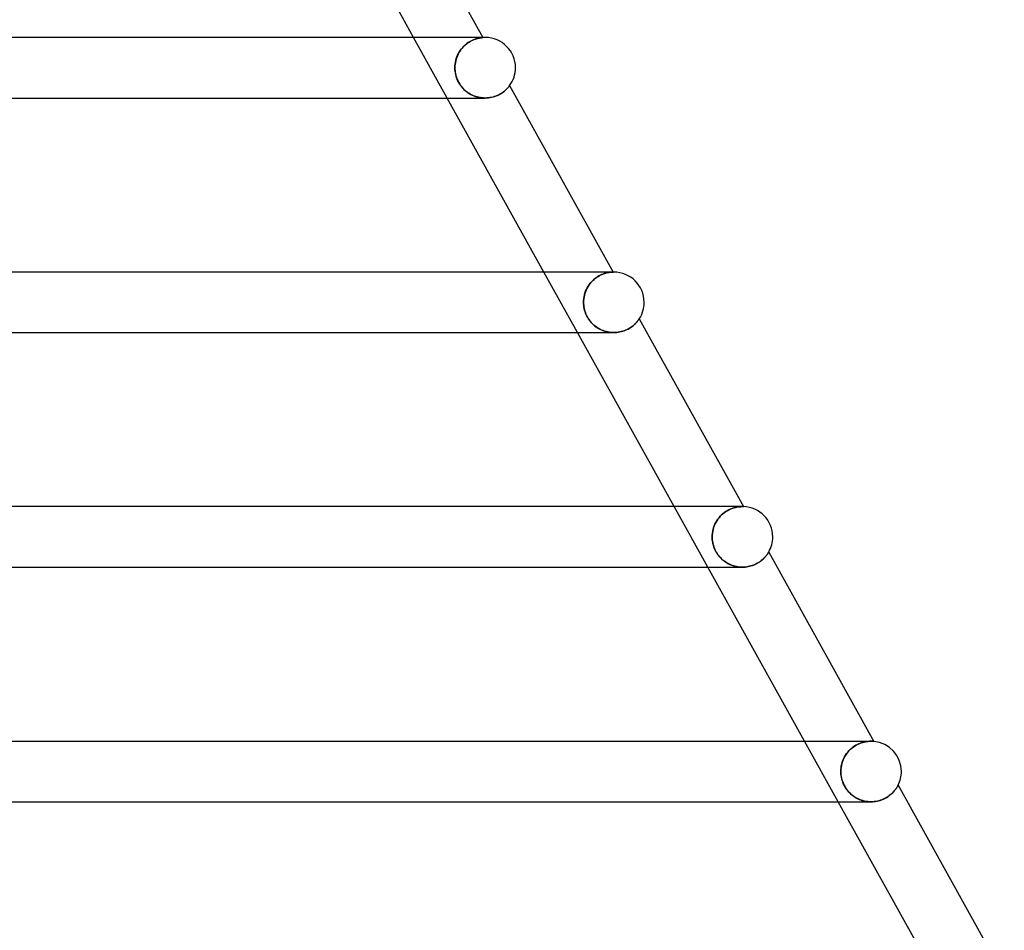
# Model space of a CAD drawing. Header units: millimetres. Extents: x -485 to 485, y -2 to 310.
# Tile 81 of 82: x 313 to 378, y 116 to 176. Entities that reach past the tile are written whole.
import ezdxf

# ---------------------------------------------------------------- set-up
doc = ezdxf.new("R2010")
doc.units = ezdxf.units.MM
doc.layers.add('HIDDEN', color=7, linetype='Continuous')
doc.layers.add('THICK', color=7, linetype='Continuous')

msp = doc.modelspace()

# ---------------------------------------------------------------- linework, layer by layer
at = {"layer": 'HIDDEN'}
for p, q in [((340.99, 170.5), (338.768, 174.5)), ((342.77, 174.363), (342.847, 174.391)), ((342.872, 174.4), (342.796, 174.373)), ((342.847, 174.391), (342.92, 174.415)), ((342.945, 174.422), (342.872, 174.4)), ((342.92, 174.415), (342.989, 174.434)), ((343.013, 174.44), (342.945, 174.422)), ((342.989, 174.434), (343.053, 174.45)), ((343.076, 174.455), (343.013, 174.44)), ((343.053, 174.45), (343.111, 174.462)), ((343.133, 174.466), (343.076, 174.455)), ((343.111, 174.462), (343.164, 174.472)), ((343.185, 174.475), (343.133, 174.466)), ((343.164, 174.472), (343.211, 174.479)), ((343.23, 174.482), (343.185, 174.475)), ((343.211, 174.479), (343.252, 174.485)), ((343.269, 174.487), (343.23, 174.482)), ((343.252, 174.485), (343.286, 174.489)), ((343.302, 174.49), (343.269, 174.487)), ((343.286, 174.489), (343.312, 174.491)), ((343.326, 174.493), (343.302, 174.49)), ((343.312, 174.491), (343.331, 174.493)), ((343.341, 174.494), (343.326, 174.493)), ((343.331, 174.493), (343.343, 174.494)), ((343.347, 174.494), (343.341, 174.494)), ((343.343, 174.5), (343.347, 174.494)), ((343.343, 174.494), (343.347, 174.494)), ((341.861, 173.654), (341.933, 173.75)), ((341.967, 173.791), (341.894, 173.7)), ((341.933, 173.75), (342.011, 173.841)), ((342.044, 173.877), (341.967, 173.791)), ((342.011, 173.841), (342.092, 173.925)), ((342.125, 173.957), (342.044, 173.877)), ((342.092, 173.925), (342.175, 174.003)), ((342.207, 174.03), (342.125, 173.957)), ((342.175, 174.003), (342.261, 174.074)), ((342.292, 174.098), (342.207, 174.03)), ((342.261, 174.074), (342.348, 174.138)), ((342.379, 174.159), (342.292, 174.098)), ((342.348, 174.138), (342.435, 174.196)), ((342.465, 174.214), (342.379, 174.159)), ((342.435, 174.196), (342.522, 174.247)), ((342.551, 174.262), (342.465, 174.214)), ((342.522, 174.247), (342.607, 174.291)), ((342.635, 174.305), (342.551, 174.262)), ((342.607, 174.291), (342.69, 174.33)), ((342.717, 174.341), (342.635, 174.305)), ((342.69, 174.33), (342.77, 174.363)), ((342.796, 174.373), (342.717, 174.341)), ((341.578, 173.074), (341.548, 172.961)), ((341.555, 172.989), (341.589, 173.107)), ((341.615, 173.185), (341.578, 173.074)), ((341.589, 173.107), (341.629, 173.223)), ((341.659, 173.294), (341.615, 173.185)), ((341.629, 173.223), (341.677, 173.336)), ((341.708, 173.401), (341.659, 173.294)), ((341.677, 173.336), (341.732, 173.446)), ((341.765, 173.505), (341.708, 173.401)), ((341.732, 173.446), (341.794, 173.553)), ((341.827, 173.604), (341.765, 173.505)), ((341.794, 173.553), (341.861, 173.654)), ((341.894, 173.7), (341.827, 173.604)), ((341.495, 172.5), (341.498, 172.623)), ((341.498, 172.616), (341.495, 172.5)), ((341.498, 172.387), (341.495, 172.5)), ((341.495, 172.5), (341.497, 172.403)), ((341.498, 172.623), (341.51, 172.746)), ((341.508, 172.732), (341.498, 172.616)), ((341.525, 172.847), (341.508, 172.732)), ((341.51, 172.746), (341.529, 172.868)), ((341.548, 172.961), (341.525, 172.847)), ((341.529, 172.868), (341.555, 172.989)), ((341.497, 172.403), (341.504, 172.306)), ((341.508, 172.275), (341.498, 172.387)), ((341.504, 172.306), (341.516, 172.209)), ((341.524, 172.162), (341.508, 172.275)), ((341.516, 172.209), (341.533, 172.113)), ((341.546, 172.05), (341.524, 172.162)), ((341.533, 172.113), (341.555, 172.015)), ((341.575, 171.94), (341.546, 172.05)), ((341.555, 172.015), (341.582, 171.916)), ((341.61, 171.832), (341.575, 171.94)), ((341.582, 171.916), (341.615, 171.817)), ((341.651, 171.725), (341.61, 171.832)), ((341.615, 171.817), (341.655, 171.717)), ((341.699, 171.621), (341.651, 171.725)), ((341.655, 171.717), (341.7, 171.618)), ((341.752, 171.519), (341.699, 171.621)), ((341.7, 171.618), (341.752, 171.519)), ((341.812, 171.419), (341.752, 171.519)), ((341.752, 171.519), (341.811, 171.421)), ((341.811, 171.421), (341.874, 171.328)), ((341.877, 171.325), (341.812, 171.419)), ((341.874, 171.328), (341.943, 171.239)), ((341.945, 171.236), (341.877, 171.325)), ((341.943, 171.239), (342.016, 171.154)), ((342.017, 171.153), (341.945, 171.236)), ((342.016, 171.154), (342.093, 171.073)), ((342.092, 171.075), (342.017, 171.153)), ((344.934, 171.107), (344.97, 171.146)), ((344.97, 171.146), (345.003, 171.181)), ((345.003, 171.181), (345.031, 171.214)), ((345.031, 171.214), (345.055, 171.243)), ((345.055, 171.243), (345.075, 171.268)), ((345.075, 171.268), (345.091, 171.288)), ((345.091, 171.288), (345.103, 171.304)), ((345.103, 171.304), (345.11, 171.313)), ((345.11, 171.313), (345.112, 171.316)), ((342.169, 171.002), (342.092, 171.075)), ((342.093, 171.073), (342.175, 170.997)), ((342.249, 170.935), (342.169, 171.002)), ((342.175, 170.997), (342.261, 170.926)), ((342.331, 170.873), (342.249, 170.935)), ((342.261, 170.926), (342.35, 170.86)), ((342.416, 170.816), (342.331, 170.873)), ((342.35, 170.86), (342.443, 170.799)), ((342.504, 170.763), (342.416, 170.816)), ((342.443, 170.799), (342.538, 170.743)), ((342.594, 170.714), (342.504, 170.763)), ((342.538, 170.743), (342.637, 170.693)), ((342.687, 170.67), (342.594, 170.714)), ((342.637, 170.693), (342.738, 170.649)), ((342.782, 170.631), (342.687, 170.67)), ((342.738, 170.649), (342.841, 170.61)), ((342.879, 170.597), (342.782, 170.631)), ((342.841, 170.61), (342.947, 170.576)), ((342.979, 170.568), (342.879, 170.597)), ((342.947, 170.576), (343.054, 170.549)), ((343.079, 170.543), (342.979, 170.568)), ((343.054, 170.549), (343.162, 170.528)), ((343.181, 170.525), (343.079, 170.543)), ((343.162, 170.528), (343.271, 170.512)), ((343.284, 170.511), (343.181, 170.525)), ((343.271, 170.512), (343.381, 170.503)), ((343.388, 170.503), (343.284, 170.511)), ((343.381, 170.503), (343.491, 170.5)), ((343.493, 170.5), (343.388, 170.503)), ((343.491, 170.5), (343.602, 170.503)), ((343.602, 170.503), (343.711, 170.512)), ((343.711, 170.512), (343.818, 170.526)), ((343.818, 170.526), (343.924, 170.547)), ((343.924, 170.547), (344.025, 170.572)), ((344.025, 170.572), (344.123, 170.601)), ((344.123, 170.601), (344.217, 170.635)), ((344.217, 170.635), (344.306, 170.672)), ((344.306, 170.672), (344.392, 170.712)), ((344.392, 170.712), (344.472, 170.754)), ((344.472, 170.754), (344.547, 170.798)), ((344.547, 170.798), (344.617, 170.843)), ((344.617, 170.843), (344.682, 170.889)), ((344.682, 170.889), (344.743, 170.935)), ((344.743, 170.935), (344.798, 170.98)), ((344.798, 170.98), (344.848, 171.024)), ((344.848, 171.024), (344.893, 171.067)), ((344.893, 171.067), (344.934, 171.107)), ((349.601, 155), (347.379, 159)), ((350.962, 158.712), (351.052, 158.763)), ((351.102, 158.789), (351.012, 158.741)), ((351.052, 158.763), (351.142, 158.808)), ((351.191, 158.831), (351.102, 158.789)), ((351.142, 158.808), (351.229, 158.847)), ((351.278, 158.866), (351.191, 158.831)), ((351.229, 158.847), (351.314, 158.88)), ((351.363, 158.897), (351.278, 158.866)), ((351.314, 158.88), (351.395, 158.907)), ((351.444, 158.922), (351.363, 158.897)), ((351.395, 158.907), (351.473, 158.93)), ((351.521, 158.942), (351.444, 158.922)), ((351.473, 158.93), (351.547, 158.948)), ((351.593, 158.959), (351.521, 158.942)), ((351.547, 158.948), (351.615, 158.963)), ((351.661, 158.971), (351.593, 158.959)), ((351.615, 158.963), (351.679, 158.974)), ((351.723, 158.981), (351.661, 158.971)), ((351.679, 158.974), (351.737, 158.983)), ((351.778, 158.988), (351.723, 158.981)), ((351.737, 158.983), (351.789, 158.989)), ((351.827, 158.993), (351.778, 158.988)), ((351.789, 158.989), (351.835, 158.993)), ((351.87, 158.996), (351.827, 158.993)), ((351.835, 158.993), (351.875, 158.996)), ((351.905, 158.998), (351.87, 158.996)), ((351.875, 158.996), (351.908, 158.998)), ((351.955, 159), (351.894, 159)), ((351.932, 158.999), (351.905, 158.998)), ((351.908, 158.998), (351.933, 158.999)), ((351.949, 158.999), (351.932, 158.999)), ((351.933, 158.999), (351.949, 158.999)), ((351.949, 158.999), (351.955, 158.999)), ((351.955, 158.999), (351.949, 158.999)), ((350.34, 158.124), (350.275, 158.022)), ((350.3, 158.062), (350.369, 158.165)), ((350.411, 158.221), (350.34, 158.124)), ((350.369, 158.165), (350.443, 158.262)), ((350.487, 158.314), (350.411, 158.221)), ((350.443, 158.262), (350.523, 158.354)), ((350.568, 158.401), (350.487, 158.314)), ((350.523, 158.354), (350.606, 158.439)), ((350.652, 158.482), (350.568, 158.401)), ((350.606, 158.439), (350.693, 158.518)), ((350.74, 158.557), (350.652, 158.482)), ((350.693, 158.518), (350.782, 158.59)), ((350.829, 158.625), (350.74, 158.557)), ((350.782, 158.59), (350.871, 158.654)), ((350.92, 158.686), (350.829, 158.625)), ((350.871, 158.654), (350.962, 158.712)), ((351.012, 158.741), (350.92, 158.686)), ((350.05, 157.469), (350.026, 157.353)), ((350.029, 157.371), (350.056, 157.492)), ((350.082, 157.584), (350.05, 157.469)), ((350.056, 157.492), (350.09, 157.612)), ((350.12, 157.697), (350.082, 157.584)), ((350.09, 157.612), (350.132, 157.729)), ((350.165, 157.808), (350.12, 157.697)), ((350.132, 157.729), (350.181, 157.844)), ((350.217, 157.917), (350.165, 157.808)), ((350.181, 157.844), (350.237, 157.955)), ((350.275, 158.022), (350.217, 157.917)), ((350.237, 157.955), (350.3, 158.062)), ((349.995, 157), (349.999, 157.124)), ((349.998, 157.118), (349.995, 157)), ((349.998, 156.896), (349.995, 157)), ((349.995, 157), (349.997, 156.904)), ((349.997, 156.904), (350.004, 156.807)), ((350.009, 157.236), (349.998, 157.118)), ((350.006, 156.791), (349.998, 156.896)), ((349.999, 157.124), (350.01, 157.248)), ((350.026, 157.353), (350.009, 157.236)), ((350.01, 157.248), (350.029, 157.371)), ((350.004, 156.807), (350.016, 156.71)), ((350.02, 156.687), (350.006, 156.791)), ((350.016, 156.71), (350.033, 156.612)), ((350.039, 156.584), (350.02, 156.687)), ((350.033, 156.612), (350.056, 156.513)), ((350.064, 156.481), (350.039, 156.584)), ((350.056, 156.513), (350.083, 156.414)), ((350.094, 156.379), (350.064, 156.481)), ((350.083, 156.414), (350.117, 156.314)), ((350.13, 156.279), (350.094, 156.379)), ((350.117, 156.314), (350.156, 156.215)), ((350.171, 156.18), (350.13, 156.279)), ((350.156, 156.215), (350.201, 156.116)), ((350.218, 156.084), (350.171, 156.18)), ((350.201, 156.116), (350.252, 156.02)), ((350.269, 155.991), (350.218, 156.084)), ((350.252, 156.02), (350.307, 155.928)), ((350.325, 155.9), (350.269, 155.991)), ((350.307, 155.928), (350.367, 155.839)), ((350.386, 155.812), (350.325, 155.9)), ((350.367, 155.839), (350.431, 155.754)), ((350.452, 155.728), (350.386, 155.812)), ((350.431, 155.754), (350.5, 155.672)), ((350.523, 155.647), (350.452, 155.728)), ((350.5, 155.672), (350.573, 155.594)), ((350.597, 155.57), (350.523, 155.647)), ((350.573, 155.594), (350.65, 155.52)), ((350.674, 155.499), (350.597, 155.57)), ((350.65, 155.52), (350.73, 155.451)), ((353.32, 155.5), (353.37, 155.545)), ((353.37, 155.545), (353.415, 155.588)), ((353.415, 155.588), (353.456, 155.631)), ((353.456, 155.631), (353.494, 155.672)), ((353.494, 155.672), (353.527, 155.71)), ((353.527, 155.71), (353.557, 155.746)), ((353.557, 155.746), (353.584, 155.78)), ((353.584, 155.78), (353.608, 155.811)), ((353.608, 155.811), (353.628, 155.838)), ((353.628, 155.838), (353.644, 155.861)), ((353.644, 155.861), (353.657, 155.88)), ((353.657, 155.88), (353.666, 155.894)), ((353.666, 155.894), (353.672, 155.902)), ((353.672, 155.902), (353.674, 155.905)), ((350.754, 155.432), (350.674, 155.499)), ((350.73, 155.451), (350.814, 155.386)), ((350.837, 155.37), (350.754, 155.432)), ((350.814, 155.386), (350.901, 155.326)), ((350.922, 155.312), (350.837, 155.37)), ((350.901, 155.326), (350.991, 155.27)), ((351.01, 155.26), (350.922, 155.312)), ((350.991, 155.27), (351.083, 155.22)), ((351.099, 155.212), (351.01, 155.26)), ((351.083, 155.22), (351.178, 155.174)), ((351.191, 155.168), (351.099, 155.212)), ((351.178, 155.174), (351.275, 155.134)), ((351.286, 155.13), (351.191, 155.168)), ((351.275, 155.134), (351.374, 155.099)), ((351.382, 155.096), (351.286, 155.13)), ((351.374, 155.099), (351.475, 155.069)), ((351.481, 155.067), (351.382, 155.096)), ((351.475, 155.069), (351.577, 155.044)), ((351.581, 155.043), (351.481, 155.067)), ((351.577, 155.044), (351.68, 155.025)), ((351.683, 155.024), (351.581, 155.043)), ((351.68, 155.025), (351.784, 155.011)), ((351.785, 155.011), (351.683, 155.024)), ((351.784, 155.011), (351.889, 155.003)), ((351.889, 155.003), (351.785, 155.011)), ((351.992, 155), (351.889, 155.003)), ((351.889, 155.003), (351.994, 155)), ((351.994, 155), (352.098, 155.003)), ((351.994, 155), (351.994, 155)), ((352.098, 155.003), (352.2, 155.011)), ((352.2, 155.011), (352.302, 155.024)), ((352.302, 155.024), (352.401, 155.042)), ((352.401, 155.042), (352.498, 155.064)), ((352.498, 155.064), (352.592, 155.091)), ((352.592, 155.091), (352.683, 155.122)), ((352.683, 155.122), (352.771, 155.156)), ((352.771, 155.156), (352.854, 155.194)), ((352.854, 155.194), (352.934, 155.234)), ((352.934, 155.234), (353.009, 155.275)), ((353.009, 155.275), (353.079, 155.319)), ((353.079, 155.319), (353.146, 155.363)), ((353.146, 155.363), (353.208, 155.409)), ((353.208, 155.409), (353.266, 155.454)), ((353.266, 155.454), (353.32, 155.5)), ((358.212, 139.5), (355.99, 143.5)), ((359.396, 143.5), (358.894, 143.5)), ((359.3, 143.104), (359.395, 143.17)), ((359.396, 143.171), (359.302, 143.105)), ((359.395, 143.17), (359.492, 143.23)), ((359.808, 143.5), (359.396, 143.5)), ((359.492, 143.23), (359.396, 143.171)), ((359.492, 143.23), (359.589, 143.282)), ((359.588, 143.282), (359.492, 143.23)), ((359.683, 143.327), (359.588, 143.282)), ((359.589, 143.282), (359.684, 143.328)), ((359.776, 143.366), (359.683, 143.327)), ((359.684, 143.328), (359.778, 143.367)), ((359.867, 143.398), (359.776, 143.366)), ((359.778, 143.367), (359.87, 143.399)), ((360.132, 143.5), (359.808, 143.5)), ((359.954, 143.425), (359.867, 143.398)), ((359.87, 143.399), (359.958, 143.426)), ((360.038, 143.446), (359.954, 143.425)), ((359.958, 143.426), (360.043, 143.448)), ((360.118, 143.464), (360.038, 143.446)), ((360.043, 143.448), (360.123, 143.465)), ((360.193, 143.477), (360.118, 143.464)), ((360.123, 143.465), (360.198, 143.477)), ((360.366, 143.499), (360.132, 143.5)), ((360.262, 143.486), (360.193, 143.477)), ((360.198, 143.477), (360.268, 143.487)), ((360.326, 143.493), (360.262, 143.486)), ((360.268, 143.487), (360.332, 143.493)), ((360.383, 143.497), (360.326, 143.493)), ((360.332, 143.493), (360.389, 143.497)), ((360.511, 143.499), (360.366, 143.499)), ((360.434, 143.499), (360.383, 143.497)), ((360.389, 143.497), (360.439, 143.499)), ((360.477, 143.5), (360.434, 143.499)), ((360.439, 143.499), (360.482, 143.5)), ((360.514, 143.5), (360.477, 143.5)), ((360.566, 143.499), (360.511, 143.499)), ((360.542, 143.5), (360.514, 143.5)), ((360.56, 143.499), (360.542, 143.5)), ((360.566, 143.499), (360.56, 143.499)), ((358.737, 142.455), (358.8, 142.563)), ((358.802, 142.566), (358.739, 142.458)), ((358.8, 142.563), (358.871, 142.668)), ((358.873, 142.671), (358.802, 142.566)), ((358.871, 142.668), (358.947, 142.767)), ((358.949, 142.77), (358.873, 142.671)), ((358.947, 142.767), (359.029, 142.861)), ((359.031, 142.863), (358.949, 142.77)), ((359.029, 142.861), (359.116, 142.949)), ((359.118, 142.951), (359.031, 142.863)), ((359.116, 142.949), (359.207, 143.03)), ((359.209, 143.032), (359.118, 142.951)), ((359.207, 143.03), (359.3, 143.104)), ((359.302, 143.105), (359.209, 143.032)), ((358.53, 141.871), (358.51, 141.748)), ((358.51, 141.747), (358.529, 141.869)), ((358.529, 141.869), (358.556, 141.99)), ((358.556, 141.992), (358.53, 141.871)), ((358.591, 142.112), (358.556, 141.992)), ((358.556, 141.99), (358.59, 142.11)), ((358.59, 142.11), (358.632, 142.228)), ((358.633, 142.231), (358.591, 142.112)), ((358.632, 142.228), (358.681, 142.343)), ((358.682, 142.346), (358.633, 142.231)), ((358.681, 142.343), (358.737, 142.455)), ((358.739, 142.458), (358.682, 142.346)), ((358.499, 141.624), (358.495, 141.5)), ((358.495, 141.5), (358.499, 141.623)), ((358.497, 141.41), (358.495, 141.5)), ((358.495, 141.5), (358.497, 141.409)), ((358.504, 141.319), (358.497, 141.41)), ((358.497, 141.409), (358.504, 141.316)), ((358.51, 141.748), (358.499, 141.624)), ((358.499, 141.623), (358.51, 141.747)), ((358.514, 141.227), (358.504, 141.319)), ((358.504, 141.316), (358.515, 141.224)), ((358.529, 141.134), (358.514, 141.227)), ((358.515, 141.224), (358.53, 141.13)), ((358.549, 141.04), (358.529, 141.134)), ((358.53, 141.13), (358.55, 141.037)), ((358.574, 140.946), (358.549, 141.04)), ((358.55, 141.037), (358.575, 140.943)), ((358.604, 140.852), (358.574, 140.946)), ((358.575, 140.943), (358.604, 140.85)), ((358.638, 140.758), (358.604, 140.852)), ((358.604, 140.85), (358.639, 140.757)), ((358.679, 140.665), (358.638, 140.758)), ((358.639, 140.757), (358.678, 140.665)), ((358.678, 140.665), (358.722, 140.576)), ((358.724, 140.573), (358.679, 140.665)), ((358.722, 140.576), (358.77, 140.49)), ((358.773, 140.484), (358.724, 140.573)), ((358.77, 140.49), (358.822, 140.406)), ((358.826, 140.398), (358.773, 140.484)), ((358.822, 140.406), (358.878, 140.324)), ((358.884, 140.315), (358.826, 140.398)), ((358.878, 140.324), (358.939, 140.245)), ((358.946, 140.235), (358.884, 140.315)), ((358.939, 140.245), (359.003, 140.169)), ((359.012, 140.159), (358.946, 140.235)), ((359.003, 140.169), (359.07, 140.097)), ((359.082, 140.085), (359.012, 140.159)), ((359.07, 140.097), (359.141, 140.028)), ((359.154, 140.016), (359.082, 140.085)), ((359.141, 140.028), (359.215, 139.963)), ((359.23, 139.952), (359.154, 140.016)), ((359.215, 139.963), (359.292, 139.902)), ((359.308, 139.891), (359.23, 139.952)), ((359.292, 139.902), (359.372, 139.845)), ((359.388, 139.835), (359.308, 139.891)), ((361.619, 139.845), (361.684, 139.891)), ((361.684, 139.891), (361.745, 139.938)), ((361.745, 139.938), (361.802, 139.985)), ((361.802, 139.985), (361.855, 140.032)), ((361.855, 140.032), (361.905, 140.079)), ((361.905, 140.079), (361.95, 140.125)), ((361.95, 140.125), (361.992, 140.17)), ((361.992, 140.17), (362.03, 140.214)), ((362.03, 140.214), (362.064, 140.256)), ((362.064, 140.256), (362.095, 140.295)), ((362.095, 140.295), (362.123, 140.332)), ((362.123, 140.332), (362.147, 140.367)), ((362.147, 140.367), (362.169, 140.399)), ((362.169, 140.399), (362.188, 140.428)), ((362.188, 140.428), (362.203, 140.452)), ((362.203, 140.452), (362.216, 140.473)), ((362.216, 140.473), (362.225, 140.488)), ((362.225, 140.488), (362.23, 140.497)), ((362.23, 140.497), (362.232, 140.5)), ((359.372, 139.845), (359.454, 139.792)), ((359.47, 139.783), (359.388, 139.835)), ((359.454, 139.792), (359.539, 139.743)), ((359.555, 139.735), (359.47, 139.783)), ((359.539, 139.743), (359.626, 139.699)), ((359.641, 139.691), (359.555, 139.735)), ((359.626, 139.699), (359.715, 139.658)), ((359.729, 139.652), (359.641, 139.691)), ((359.715, 139.658), (359.807, 139.622)), ((359.819, 139.618), (359.729, 139.652)), ((359.807, 139.622), (359.9, 139.591)), ((359.911, 139.587), (359.819, 139.618)), ((359.9, 139.591), (359.995, 139.564)), ((360.004, 139.561), (359.911, 139.587)), ((359.995, 139.564), (360.091, 139.541)), ((360.099, 139.539), (360.004, 139.561)), ((360.091, 139.541), (360.189, 139.523)), ((360.195, 139.523), (360.099, 139.539)), ((360.189, 139.523), (360.287, 139.511)), ((360.292, 139.51), (360.195, 139.523)), ((360.287, 139.511), (360.387, 139.503)), ((360.39, 139.503), (360.292, 139.51)), ((360.387, 139.503), (360.486, 139.5)), ((360.487, 139.5), (360.39, 139.503)), ((360.486, 139.5), (360.584, 139.502)), ((360.494, 139.5), (360.494, 139.5)), ((360.584, 139.502), (360.682, 139.509)), ((360.682, 139.509), (360.779, 139.52)), ((360.779, 139.52), (360.875, 139.536)), ((360.875, 139.536), (360.969, 139.557)), ((360.969, 139.557), (361.061, 139.582)), ((361.061, 139.582), (361.151, 139.611)), ((361.151, 139.611), (361.237, 139.643)), ((361.237, 139.643), (361.32, 139.678)), ((361.32, 139.678), (361.4, 139.716)), ((361.4, 139.716), (361.477, 139.757)), ((361.477, 139.757), (361.55, 139.8)), ((361.55, 139.8), (361.619, 139.845)), ((366.823, 124), (364.601, 128)), ((367.636, 127.468), (367.733, 127.551)), ((367.793, 127.599), (367.695, 127.52)), ((367.733, 127.551), (367.833, 127.627)), ((367.893, 127.669), (367.793, 127.599)), ((367.833, 127.627), (367.936, 127.696)), ((367.995, 127.732), (367.893, 127.669)), ((367.936, 127.696), (368.04, 127.757)), ((368.097, 127.787), (367.995, 127.732)), ((368.04, 127.757), (368.144, 127.81)), ((368.198, 127.834), (368.097, 127.787)), ((368.144, 127.81), (368.248, 127.855)), ((368.297, 127.874), (368.198, 127.834)), ((368.248, 127.855), (368.35, 127.892)), ((368.394, 127.907), (368.297, 127.874)), ((368.35, 127.892), (368.449, 127.924)), ((368.488, 127.934), (368.394, 127.907)), ((368.449, 127.924), (368.546, 127.948)), ((368.578, 127.956), (368.488, 127.934)), ((368.527, 128), (368.524, 128)), ((368.546, 127.948), (368.638, 127.967)), ((368.664, 127.972), (368.578, 127.956)), ((368.638, 127.967), (368.726, 127.981)), ((368.745, 127.984), (368.664, 127.972)), ((368.726, 127.981), (368.808, 127.991)), ((368.821, 127.992), (368.745, 127.984)), ((368.808, 127.991), (368.884, 127.997)), ((368.891, 127.997), (368.821, 127.992)), ((368.884, 127.997), (368.952, 127.999)), ((368.954, 128), (368.891, 127.997)), ((368.952, 127.999), (369.014, 128)), ((369.011, 128), (368.954, 128)), ((369.057, 127.999), (369.011, 128)), ((369.097, 127.998), (369.057, 127.999)), ((369.132, 127.996), (369.097, 127.998)), ((369.158, 127.994), (369.132, 127.996)), ((369.175, 127.992), (369.158, 127.994)), ((369.181, 127.992), (369.175, 127.992)), ((367.209, 126.901), (367.153, 126.78)), ((367.183, 126.847), (367.241, 126.961)), ((367.273, 127.018), (367.209, 126.901)), ((367.241, 126.961), (367.306, 127.072)), ((367.345, 127.131), (367.273, 127.018)), ((367.306, 127.072), (367.379, 127.179)), ((367.424, 127.238), (367.345, 127.131)), ((367.379, 127.179), (367.458, 127.281)), ((367.509, 127.339), (367.424, 127.238)), ((367.458, 127.281), (367.544, 127.377)), ((367.599, 127.433), (367.509, 127.339)), ((367.544, 127.377), (367.636, 127.468)), ((367.695, 127.52), (367.599, 127.433)), ((366.999, 126.123), (367.011, 126.247)), ((367.013, 126.267), (367, 126.134)), ((367.011, 126.247), (367.03, 126.37)), ((367.035, 126.398), (367.013, 126.267)), ((367.03, 126.37), (367.056, 126.492)), ((367.066, 126.528), (367.035, 126.398)), ((367.056, 126.492), (367.091, 126.612)), ((367.105, 126.655), (367.066, 126.528)), ((367.091, 126.612), (367.133, 126.731)), ((367.153, 126.78), (367.105, 126.655)), ((367.133, 126.731), (367.183, 126.847)), ((367, 126.134), (366.996, 126)), ((366.996, 126), (366.999, 126.123)), ((366.998, 125.904), (366.996, 126)), ((366.996, 126), (366.999, 125.892)), ((367.005, 125.808), (366.998, 125.904)), ((366.999, 125.892), (367.008, 125.783)), ((367.017, 125.712), (367.005, 125.808)), ((367.008, 125.783), (367.023, 125.675)), ((367.034, 125.614), (367.017, 125.712)), ((367.023, 125.675), (367.044, 125.567)), ((367.056, 125.514), (367.034, 125.614)), ((367.044, 125.567), (367.071, 125.459)), ((367.084, 125.413), (367.056, 125.514)), ((367.071, 125.459), (367.104, 125.353)), ((367.119, 125.31), (367.084, 125.413)), ((367.104, 125.353), (367.143, 125.248)), ((367.16, 125.207), (367.119, 125.31)), ((367.143, 125.248), (367.188, 125.146)), ((367.208, 125.105), (367.16, 125.207)), ((367.188, 125.146), (367.239, 125.046)), ((367.262, 125.004), (367.208, 125.105)), ((367.239, 125.046), (367.296, 124.947)), ((367.322, 124.907), (367.262, 125.004)), ((367.296, 124.947), (367.358, 124.853)), ((370.668, 124.898), (370.695, 124.94)), ((370.695, 124.94), (370.719, 124.979)), ((370.719, 124.979), (370.74, 125.014)), ((370.74, 125.014), (370.756, 125.044)), ((370.756, 125.044), (370.77, 125.068)), ((370.77, 125.068), (370.779, 125.087)), ((370.779, 125.087), (370.785, 125.098)), ((370.785, 125.098), (370.787, 125.102)), ((367.386, 124.814), (367.322, 124.907)), ((367.358, 124.853), (367.424, 124.764)), ((367.455, 124.725), (367.386, 124.814)), ((367.424, 124.764), (367.493, 124.681)), ((367.529, 124.641), (367.455, 124.725)), ((367.493, 124.681), (367.564, 124.604)), ((367.607, 124.561), (367.529, 124.641)), ((367.564, 124.604), (367.638, 124.531)), ((367.689, 124.486), (367.607, 124.561)), ((367.638, 124.531), (367.714, 124.465)), ((367.774, 124.416), (367.689, 124.486)), ((367.714, 124.465), (367.791, 124.404)), ((367.863, 124.352), (367.774, 124.416)), ((367.791, 124.404), (367.87, 124.347)), ((367.955, 124.292), (367.863, 124.352)), ((367.87, 124.347), (367.951, 124.294)), ((367.951, 124.294), (368.036, 124.245)), ((368.05, 124.238), (367.955, 124.292)), ((369.947, 124.241), (370.028, 124.287)), ((370.028, 124.287), (370.105, 124.336)), ((370.105, 124.336), (370.177, 124.386)), ((370.177, 124.386), (370.246, 124.438)), ((370.246, 124.438), (370.309, 124.491)), ((370.309, 124.491), (370.369, 124.545)), ((370.369, 124.545), (370.424, 124.599)), ((370.424, 124.599), (370.475, 124.652)), ((370.475, 124.652), (370.522, 124.705)), ((370.522, 124.705), (370.564, 124.756)), ((370.564, 124.756), (370.603, 124.806)), ((370.603, 124.806), (370.637, 124.853)), ((370.637, 124.853), (370.668, 124.898)), ((368.036, 124.245), (368.122, 124.201)), ((368.147, 124.189), (368.05, 124.238)), ((368.122, 124.201), (368.211, 124.16)), ((368.247, 124.145), (368.147, 124.189)), ((368.211, 124.16), (368.303, 124.124)), ((368.348, 124.107), (368.247, 124.145)), ((368.303, 124.124), (368.396, 124.092)), ((368.452, 124.075), (368.348, 124.107)), ((368.396, 124.092), (368.491, 124.065)), ((368.557, 124.048), (368.452, 124.075)), ((368.491, 124.065), (368.588, 124.042)), ((368.664, 124.028), (368.557, 124.048)), ((368.588, 124.042), (368.686, 124.024)), ((368.772, 124.012), (368.664, 124.028)), ((368.686, 124.024), (368.785, 124.011)), ((368.881, 124.003), (368.772, 124.012)), ((368.785, 124.011), (368.885, 124.003)), ((368.99, 124), (368.881, 124.003)), ((368.885, 124.003), (368.986, 124)), ((368.986, 124), (369.088, 124.002)), ((369.088, 124.002), (369.19, 124.01)), ((369.19, 124.01), (369.29, 124.022)), ((369.29, 124.022), (369.391, 124.04)), ((369.391, 124.04), (369.49, 124.062)), ((369.49, 124.062), (369.587, 124.09)), ((369.587, 124.09), (369.681, 124.121)), ((369.681, 124.121), (369.773, 124.157)), ((369.773, 124.157), (369.862, 124.197)), ((369.862, 124.197), (369.947, 124.241))]:
    msp.add_line(p, q, dxfattribs=at)
for centre, end in [((343.5, 172.5), 94.39485), ((352, 157), 91.29315)]:
    msp.add_arc(centre, 2, 89.99998, end, dxfattribs=at)
at = {"layer": 'THICK'}
for p, q in [((336.547, 186.733), (343.343, 174.5)), ((338.768, 174.5), (332.379, 186)), ((343.5, 174.5), (0, 174.5)), ((343.5, 174.5), (343.397, 174.5)), ((344.952, 171.125), (344.913, 171.086)), ((344.986, 171.162), (344.952, 171.125)), ((345.016, 171.196), (344.986, 171.162)), ((345.042, 171.226), (345.016, 171.196)), ((345.063, 171.253), (345.042, 171.226)), ((345.081, 171.275), (345.063, 171.253)), ((345.095, 171.293), (345.081, 171.275)), ((345.105, 171.306), (345.095, 171.293)), ((345.11, 171.314), (345.105, 171.306)), ((345.112, 171.316), (345.11, 171.314)), ((345.112, 171.316), (351.955, 158.999)), ((244.883, 170.5), (343.494, 170.5)), ((347.379, 159), (340.99, 170.5)), ((343.597, 170.503), (343.493, 170.5)), ((343.701, 170.511), (343.597, 170.503)), ((343.803, 170.524), (343.701, 170.511)), ((343.904, 170.542), (343.803, 170.524)), ((344.002, 170.565), (343.904, 170.542)), ((344.097, 170.593), (344.002, 170.565)), ((344.189, 170.624), (344.097, 170.593)), ((344.277, 170.659), (344.189, 170.624)), ((344.361, 170.697), (344.277, 170.659)), ((344.441, 170.737), (344.361, 170.697)), ((344.516, 170.78), (344.441, 170.737)), ((344.587, 170.823), (344.516, 170.78)), ((344.653, 170.868), (344.587, 170.823)), ((344.714, 170.913), (344.653, 170.868)), ((344.771, 170.957), (344.714, 170.913)), ((344.823, 171.002), (344.771, 170.957)), ((344.87, 171.045), (344.823, 171.002)), ((344.913, 171.086), (344.87, 171.045)), ((352, 159), (0, 159)), ((352, 159), (351.955, 159)), ((353.37, 155.545), (353.319, 155.499)), ((353.416, 155.59), (353.37, 155.545)), ((353.458, 155.633), (353.416, 155.59)), ((353.497, 155.675), (353.458, 155.633)), ((353.531, 155.714), (353.497, 155.675)), ((353.562, 155.751), (353.531, 155.714)), ((353.588, 155.785), (353.562, 155.751)), ((353.611, 155.816), (353.588, 155.785)), ((353.63, 155.842), (353.611, 155.816)), ((353.646, 155.865), (353.63, 155.842)), ((353.658, 155.882), (353.646, 155.865)), ((353.667, 155.895), (353.658, 155.882)), ((353.672, 155.903), (353.667, 155.895)), ((353.674, 155.905), (353.672, 155.903)), ((353.674, 155.905), (360.566, 143.499)), ((250.972, 155), (351.994, 155)), ((355.99, 143.5), (349.601, 155)), ((352.093, 155.002), (351.992, 155)), ((352.194, 155.01), (352.093, 155.002)), ((352.294, 155.023), (352.194, 155.01)), ((352.392, 155.04), (352.294, 155.023)), ((352.488, 155.062), (352.392, 155.04)), ((352.582, 155.088), (352.488, 155.062)), ((352.673, 155.119), (352.582, 155.088)), ((352.761, 155.152), (352.673, 155.119)), ((352.845, 155.189), (352.761, 155.152)), ((352.925, 155.229), (352.845, 155.189)), ((353.001, 155.271), (352.925, 155.229)), ((353.074, 155.315), (353.001, 155.271)), ((353.141, 155.36), (353.074, 155.315)), ((353.205, 155.406), (353.141, 155.36)), ((353.264, 155.452), (353.205, 155.406)), ((353.319, 155.499), (353.264, 155.452)), ((360.5, 143.5), (255.249, 143.5)), ((360.482, 143.5), (360.507, 143.5)), ((360.507, 143.5), (360.528, 143.5)), ((360.528, 143.5), (360.545, 143.5)), ((360.545, 143.5), (360.557, 143.499)), ((360.557, 143.499), (360.564, 143.499)), ((360.564, 143.499), (360.566, 143.499)), ((361.739, 139.933), (361.679, 139.887)), ((361.796, 139.979), (361.739, 139.933)), ((361.849, 140.026), (361.796, 139.979)), ((361.898, 140.072), (361.849, 140.026)), ((361.943, 140.118), (361.898, 140.072)), ((361.985, 140.162), (361.943, 140.118)), ((362.023, 140.206), (361.985, 140.162)), ((362.058, 140.247), (362.023, 140.206)), ((362.089, 140.287), (362.058, 140.247)), ((362.117, 140.324), (362.089, 140.287)), ((362.142, 140.359), (362.117, 140.324)), ((362.163, 140.39), (362.142, 140.359)), ((362.182, 140.418), (362.163, 140.39)), ((362.198, 140.443), (362.182, 140.418)), ((362.21, 140.463), (362.198, 140.443)), ((362.22, 140.479), (362.21, 140.463)), ((362.227, 140.491), (362.22, 140.479)), ((362.231, 140.498), (362.227, 140.491)), ((362.232, 140.5), (362.231, 140.498)), ((362.232, 140.5), (369.181, 127.992)), ((257.061, 139.5), (360.494, 139.5)), ((364.601, 128), (358.212, 139.5)), ((360.585, 139.502), (360.487, 139.5)), ((360.682, 139.509), (360.585, 139.502)), ((360.779, 139.52), (360.682, 139.509)), ((360.874, 139.536), (360.779, 139.52)), ((360.968, 139.557), (360.874, 139.536)), ((361.059, 139.581), (360.968, 139.557)), ((361.149, 139.61), (361.059, 139.581)), ((361.235, 139.642), (361.149, 139.61)), ((361.317, 139.677), (361.235, 139.642)), ((361.397, 139.715), (361.317, 139.677)), ((361.473, 139.755), (361.397, 139.715)), ((361.545, 139.797), (361.473, 139.755)), ((361.614, 139.841), (361.545, 139.797)), ((361.679, 139.887), (361.614, 139.841)), ((307.035, 128), (325.53, 128)), ((325.53, 128), (340.923, 128)), ((340.923, 128), (353.068, 128)), ((353.068, 128), (361.845, 128)), ((361.845, 128), (367.176, 128)), ((367.176, 128), (369.014, 128)), ((369.014, 128), (369.064, 127.999)), ((369.064, 127.999), (369.105, 127.997)), ((369.105, 127.997), (369.138, 127.995)), ((369.138, 127.995), (369.162, 127.993)), ((369.162, 127.993), (369.176, 127.992)), ((369.176, 127.992), (369.181, 127.992)), ((370.695, 124.94), (370.669, 124.9)), ((370.717, 124.976), (370.695, 124.94)), ((370.736, 125.008), (370.717, 124.976)), ((370.752, 125.036), (370.736, 125.008)), ((370.765, 125.059), (370.752, 125.036)), ((370.775, 125.078), (370.765, 125.059)), ((370.782, 125.091), (370.775, 125.078)), ((370.786, 125.099), (370.782, 125.091)), ((370.787, 125.102), (370.786, 125.099)), ((370.787, 125.102), (377.801, 112.477)), ((370.056, 124.304), (369.976, 124.257)), ((370.131, 124.353), (370.056, 124.304)), ((370.201, 124.404), (370.131, 124.353)), ((370.268, 124.456), (370.201, 124.404)), ((370.329, 124.508), (370.268, 124.456)), ((370.386, 124.561), (370.329, 124.508)), ((370.439, 124.613), (370.386, 124.561)), ((370.487, 124.665), (370.439, 124.613)), ((370.531, 124.716), (370.487, 124.665)), ((370.572, 124.765), (370.531, 124.716)), ((370.608, 124.813), (370.572, 124.765)), ((370.64, 124.858), (370.608, 124.813)), ((370.669, 124.9), (370.64, 124.858)), ((263.15, 124), (368.995, 124)), ((373.212, 112.5), (366.823, 124)), ((369.098, 124.003), (368.99, 124)), ((369.205, 124.011), (369.098, 124.003)), ((369.311, 124.025), (369.205, 124.011)), ((369.415, 124.045), (369.311, 124.025)), ((369.517, 124.069), (369.415, 124.045)), ((369.616, 124.099), (369.517, 124.069)), ((369.712, 124.133), (369.616, 124.099)), ((369.805, 124.171), (369.712, 124.133)), ((369.893, 124.213), (369.805, 124.171)), ((369.976, 124.257), (369.893, 124.213))]:
    msp.add_line(p, q, dxfattribs=at)
for centre, start, end in [((343.5, 172.5), 0, 89.99998), ((343.5, 172.5), 323.7143, 0), ((352, 157), 0, 89.99998), ((352, 157), 326.81612, 0), ((360.5, 141.5), 0, 88.09988), ((360.5, 141.5), 330.00904, 0), ((369, 126), 0, 84.79626), ((369, 126), 333.31294, 0)]:
    msp.add_arc(centre, 2, start, end, dxfattribs=at)

doc.saveas('drawing.dxf')
